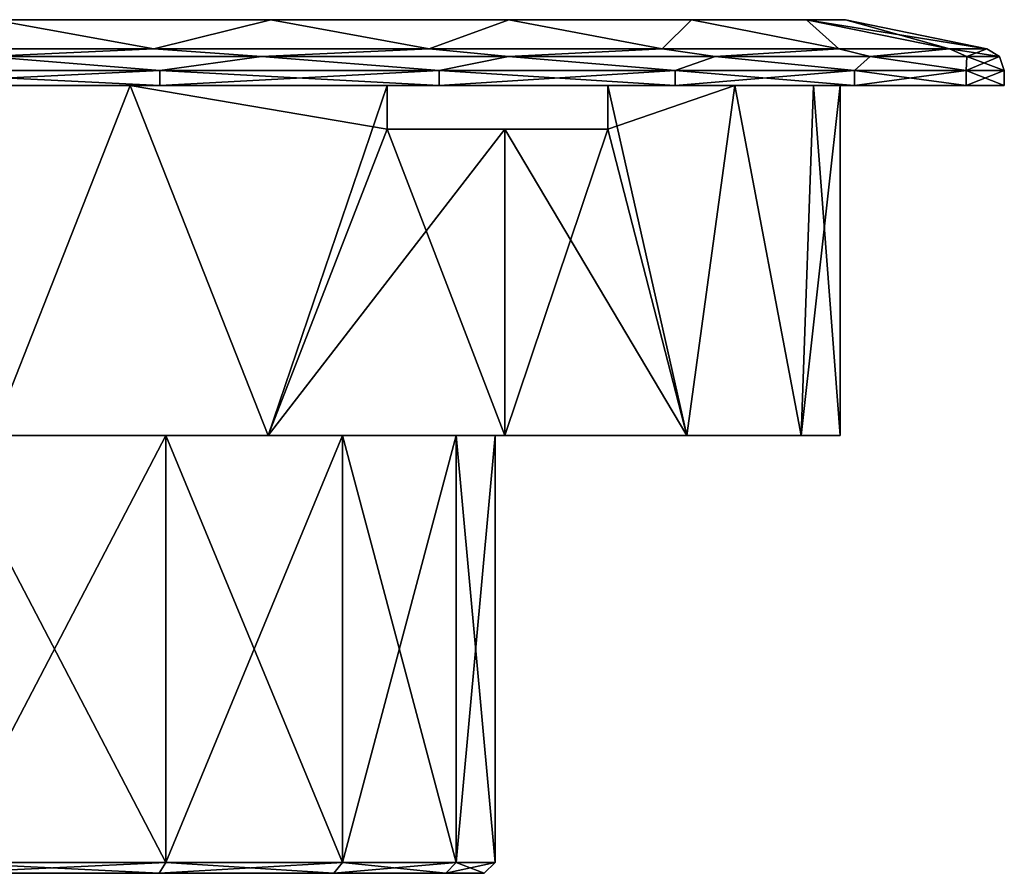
# Model space of a CAD drawing. Header units: millimetres. Extents: x -60 to 60, y -60 to 19.
# Tile 23 of 23: x 15 to 60, y -20 to 19. Entities that reach past the tile are written whole.
import ezdxf

# ---------------------------------------------------------------- set-up
doc = ezdxf.new("R2010")
doc.units = ezdxf.units.MM
doc.header["$LTSCALE"] = 81.481481
for name, color, linetype in [('2', 7, 'CONTINUOUS'), ('25', 7, 'CONTINUOUS'), ('26', 7, 'CONTINUOUS'), ('27', 7, 'CONTINUOUS'), ('28', 7, 'CONTINUOUS'), ('29', 7, 'CONTINUOUS'), ('3', 7, 'CONTINUOUS'), ('30', 7, 'CONTINUOUS'), ('31', 7, 'CONTINUOUS'), ('32', 7, 'CONTINUOUS'), ('33', 7, 'CONTINUOUS'), ('34', 7, 'CONTINUOUS'), ('35', 7, 'CONTINUOUS'), ('4', 7, 'CONTINUOUS'), ('5', 7, 'CONTINUOUS'), ('6', 7, 'CONTINUOUS')]:
    doc.layers.add(name, color=color, linetype=linetype)

msp = doc.modelspace()

# ---------------------------------------------------------------- linework, layer by layer
at = {"layer": '2', "color": 7, "linetype": 'Continuous'}
for points in [[(21.454, -19.5, 29.529), (11.279, 0, 34.714), (11.279, -19.5, 34.714), (21.454, -19.5, 29.529)], [(21.454, 0, 29.529), (11.279, 0, 34.714), (21.454, -19.5, 29.529), (21.454, 0, 29.529)], [(29.529, 0, 21.454), (21.454, 0, 29.529), (29.529, -19.5, 21.454), (29.529, 0, 21.454)], [(29.529, -19.5, 21.454), (21.454, 0, 29.529), (21.454, -19.5, 29.529), (29.529, -19.5, 21.454)], [(34.714, 0, 11.279), (29.529, 0, 21.454), (34.714, -19.5, 11.279), (34.714, 0, 11.279)], [(34.714, -19.5, 11.279), (29.529, 0, 21.454), (29.529, -19.5, 21.454), (34.714, -19.5, 11.279)], [(36.5, 0), (34.714, 0, 11.279), (36.5, -19.5), (36.5, 0)], [(36.5, -19.5), (34.714, 0, 11.279), (34.714, -19.5, 11.279), (36.5, -19.5)]]:
    msp.add_3dface(points, dxfattribs=at)
at = {"layer": '25', "color": 7, "linetype": 'Continuous'}
for points in [[(11.125, -20, -34.238), (21.454, -19.5, -29.529), (21.16, -20, -29.125), (11.125, -20, -34.238)], [(11.279, -19.5, -34.714), (21.454, -19.5, -29.529), (11.125, -20, -34.238), (11.279, -19.5, -34.714)], [(21.16, -20, -29.125), (29.529, -19.5, -21.454), (29.125, -20, -21.16), (21.16, -20, -29.125)], [(21.454, -19.5, -29.529), (29.529, -19.5, -21.454), (21.16, -20, -29.125), (21.454, -19.5, -29.529)], [(29.125, -20, -21.16), (34.714, -19.5, -11.279), (34.238, -20, -11.125), (29.125, -20, -21.16)], [(29.529, -19.5, -21.454), (34.714, -19.5, -11.279), (29.125, -20, -21.16), (29.529, -19.5, -21.454)], [(34.714, -19.5, -11.279), (36.5, -19.5), (34.238, -20, -11.125), (34.714, -19.5, -11.279)], [(34.238, -20, -11.125), (36.5, -19.5), (36, -20), (34.238, -20, -11.125)]]:
    msp.add_3dface(points, dxfattribs=at)
at = {"layer": '26', "color": 7, "linetype": 'Continuous'}
for points in [[(21.16, -20, 29.125), (11.279, -19.5, 34.714), (11.125, -20, 34.238), (21.16, -20, 29.125)], [(21.454, -19.5, 29.529), (11.279, -19.5, 34.714), (21.16, -20, 29.125), (21.454, -19.5, 29.529)], [(29.125, -20, 21.16), (21.454, -19.5, 29.529), (21.16, -20, 29.125), (29.125, -20, 21.16)], [(29.529, -19.5, 21.454), (21.454, -19.5, 29.529), (29.125, -20, 21.16), (29.529, -19.5, 21.454)], [(34.238, -20, 11.125), (29.529, -19.5, 21.454), (29.125, -20, 21.16), (34.238, -20, 11.125)], [(34.714, -19.5, 11.279), (29.529, -19.5, 21.454), (34.238, -20, 11.125), (34.714, -19.5, 11.279)], [(36, -20), (34.714, -19.5, 11.279), (34.238, -20, 11.125), (36, -20)], [(36.5, -19.5), (34.714, -19.5, 11.279), (36, -20), (36.5, -19.5)]]:
    msp.add_3dface(points, dxfattribs=at)
at = {"layer": '27', "color": 250, "linetype": 'Continuous', "true_color": 0x1c1c1c}
for points in [[(-33.763, 19, -10.97), (-35.5, 19), (33.763, 19, -10.97), (-33.763, 19, -10.97)], [(33.763, 19, -10.97), (-35.5, 19), (35.5, 19), (33.763, 19, -10.97)], [(35.5, 19), (-35.5, 19), (-33.763, 19, 10.97), (35.5, 19)], [(33.763, 19, 10.97), (35.5, 19), (-33.763, 19, 10.97), (33.763, 19, 10.97)], [(-28.72, 19, 20.866), (33.763, 19, 10.97), (-33.763, 19, 10.97), (-28.72, 19, 20.866)], [(-28.72, 19, -20.866), (-33.763, 19, -10.97), (28.72, 19, -20.866), (-28.72, 19, -20.866)], [(28.72, 19, -20.866), (-33.763, 19, -10.97), (33.763, 19, -10.97), (28.72, 19, -20.866)], [(28.72, 19, 20.866), (33.763, 19, 10.97), (-28.72, 19, 20.866), (28.72, 19, 20.866)], [(-20.866, 19, 28.72), (28.72, 19, 20.866), (-28.72, 19, 20.866), (-20.866, 19, 28.72)], [(-20.866, 19, -28.72), (-28.72, 19, -20.866), (20.866, 19, -28.72), (-20.866, 19, -28.72)], [(20.866, 19, -28.72), (-28.72, 19, -20.866), (28.72, 19, -20.866), (20.866, 19, -28.72)], [(20.866, 19, 28.72), (28.72, 19, 20.866), (-20.866, 19, 28.72), (20.866, 19, 28.72)], [(-10.97, 19, 33.763), (20.866, 19, 28.72), (-20.866, 19, 28.72), (-10.97, 19, 33.763)], [(10.97, 19, -33.763), (-20.866, 19, -28.72), (20.866, 19, -28.72), (10.97, 19, -33.763)], [(10.97, 19, 33.763), (20.866, 19, 28.72), (-10.97, 19, 33.763), (10.97, 19, 33.763)]]:
    msp.add_3dface(points, dxfattribs=at)
at = {"layer": '28', "color": 7, "linetype": 'Continuous'}
for points in [[(58.014, 16, 14.299), (-59.75, 16), (59.75, 16), (58.014, 16, 14.299)], [(59.75, 16), (-59.75, 16), (-58.014, 16, -14.299), (59.75, 16)], [(-58.014, 16, 14.299), (-59.75, 16), (58.014, 16, 14.299), (-58.014, 16, 14.299)], [(-52.906, 16, -27.767), (58.014, 16, -14.299), (-58.014, 16, -14.299), (-52.906, 16, -27.767)], [(58.014, 16, -14.299), (59.75, 16), (-58.014, 16, -14.299), (58.014, 16, -14.299)], [(52.906, 16, 27.767), (-58.014, 16, 14.299), (58.014, 16, 14.299), (52.906, 16, 27.767)], [(-52.906, 16, 27.767), (-58.014, 16, 14.299), (52.906, 16, 27.767), (-52.906, 16, 27.767)], [(52.906, 16, -27.767), (58.014, 16, -14.299), (-52.906, 16, -27.767), (52.906, 16, -27.767)], [(-44.723, 16, -39.622), (52.906, 16, -27.767), (-52.906, 16, -27.767), (-44.723, 16, -39.622)], [(-44.723, 16, 39.622), (-52.906, 16, 27.767), (44.723, 16, 39.622), (-44.723, 16, 39.622)], [(44.723, 16, 39.622), (-52.906, 16, 27.767), (52.906, 16, 27.767), (44.723, 16, 39.622)], [(33.942, 16, 49.173), (-44.723, 16, 39.622), (44.723, 16, 39.622), (33.942, 16, 49.173)], [(44.723, 16, -39.622), (52.906, 16, -27.767), (-44.723, 16, -39.622), (44.723, 16, -39.622)], [(-33.942, 16, -49.173), (44.723, 16, -39.622), (-44.723, 16, -39.622), (-33.942, 16, -49.173)], [(-33.942, 16, 49.173), (-44.723, 16, 39.622), (33.942, 16, 49.173), (-33.942, 16, 49.173)], [(21.188, 16, 55.867), (-33.942, 16, 49.173), (33.942, 16, 49.173), (21.188, 16, 55.867)], [(-21.188, 16, 55.867), (-33.942, 16, 49.173), (21.188, 16, 55.867), (-21.188, 16, 55.867)], [(33.942, 16, -49.173), (44.723, 16, -39.622), (-33.942, 16, -49.173), (33.942, 16, -49.173)], [(-21.188, 16, -55.867), (33.942, 16, -49.173), (-33.942, 16, -49.173), (-21.188, 16, -55.867)], [(7.202, 16, 59.314), (-21.188, 16, 55.867), (21.188, 16, 55.867), (7.202, 16, 59.314)], [(21.188, 16, -55.867), (33.942, 16, -49.173), (-21.188, 16, -55.867), (21.188, 16, -55.867)], [(-7.202, 16, -59.314), (21.188, 16, -55.867), (-21.188, 16, -55.867), (-7.202, 16, -59.314)], [(7.202, 16, -59.314), (21.188, 16, -55.867), (-7.202, 16, -59.314), (7.202, 16, -59.314)]]:
    msp.add_3dface(points, dxfattribs=at)
at = {"layer": '29', "color": 7, "linetype": 'Continuous'}
for points in [[(-50.711, 19, -13.588), (-52.5, 19), (50.711, 19, -13.588), (-50.711, 19, -13.588)], [(52.5, 19), (-52.5, 19), (-50.711, 19, 13.588), (52.5, 19)], [(50.711, 19, -13.588), (-52.5, 19), (52.5, 19), (50.711, 19, -13.588)], [(-45.466, 19, 26.25), (50.711, 19, 13.588), (-50.711, 19, 13.588), (-45.466, 19, 26.25)], [(50.711, 19, 13.588), (52.5, 19), (-50.711, 19, 13.588), (50.711, 19, 13.588)], [(45.466, 19, -26.25), (-50.711, 19, -13.588), (50.711, 19, -13.588), (45.466, 19, -26.25)], [(-45.466, 19, -26.25), (-50.711, 19, -13.588), (45.466, 19, -26.25), (-45.466, 19, -26.25)], [(45.466, 19, 26.25), (50.711, 19, 13.588), (-45.466, 19, 26.25), (45.466, 19, 26.25)], [(-37.123, 19, 37.123), (45.466, 19, 26.25), (-45.466, 19, 26.25), (-37.123, 19, 37.123)], [(37.123, 19, -37.123), (-45.466, 19, -26.25), (45.466, 19, -26.25), (37.123, 19, -37.123)], [(-37.123, 19, -37.123), (-45.466, 19, -26.25), (37.123, 19, -37.123), (-37.123, 19, -37.123)], [(-26.25, 19, 45.466), (37.123, 19, 37.123), (-37.123, 19, 37.123), (-26.25, 19, 45.466)], [(37.123, 19, 37.123), (45.466, 19, 26.25), (-37.123, 19, 37.123), (37.123, 19, 37.123)], [(26.25, 19, -45.466), (-37.123, 19, -37.123), (37.123, 19, -37.123), (26.25, 19, -45.466)], [(-26.25, 19, -45.466), (-37.123, 19, -37.123), (26.25, 19, -45.466), (-26.25, 19, -45.466)], [(26.25, 19, 45.466), (37.123, 19, 37.123), (-26.25, 19, 45.466), (26.25, 19, 45.466)], [(-13.588, 19, 50.711), (26.25, 19, 45.466), (-26.25, 19, 45.466), (-13.588, 19, 50.711)], [(13.588, 19, -50.711), (-26.25, 19, -45.466), (26.25, 19, -45.466), (13.588, 19, -50.711)], [(13.588, 19, 50.711), (26.25, 19, 45.466), (-13.588, 19, 50.711), (13.588, 19, 50.711)]]:
    msp.add_3dface(points, dxfattribs=at)
at = {"layer": '3', "color": 7, "linetype": 'Continuous'}
for points in [[(21.454, 0, -29.529), (11.279, -19.5, -34.714), (11.279, 0, -34.714), (21.454, 0, -29.529)], [(21.454, -19.5, -29.529), (11.279, -19.5, -34.714), (21.454, 0, -29.529), (21.454, -19.5, -29.529)], [(29.529, -19.5, -21.454), (21.454, -19.5, -29.529), (29.529, 0, -21.454), (29.529, -19.5, -21.454)], [(29.529, 0, -21.454), (21.454, -19.5, -29.529), (21.454, 0, -29.529), (29.529, 0, -21.454)], [(34.714, -19.5, -11.279), (29.529, -19.5, -21.454), (34.714, 0, -11.279), (34.714, -19.5, -11.279)], [(34.714, 0, -11.279), (29.529, -19.5, -21.454), (29.529, 0, -21.454), (34.714, 0, -11.279)], [(36.5, 0), (36.5, -19.5), (34.714, -19.5, -11.279), (36.5, 0)], [(36.5, 0), (34.714, -19.5, -11.279), (34.714, 0, -11.279), (36.5, 0)]]:
    msp.add_3dface(points, dxfattribs=at)
at = {"layer": '30', "color": 7, "linetype": 'Continuous'}
for points in [[(20.905, 17.665, 55.122), (13.588, 19, 50.711), (7.106, 17.665, 58.523), (20.905, 17.665, 55.122)], [(26.25, 19, 45.466), (13.588, 19, 50.711), (20.905, 17.665, 55.122), (26.25, 19, 45.466)], [(33.489, 17.665, 48.517), (26.25, 19, 45.466), (20.905, 17.665, 55.122), (33.489, 17.665, 48.517)], [(37.123, 19, 37.123), (26.25, 19, 45.466), (33.489, 17.665, 48.517), (37.123, 19, 37.123)], [(44.127, 17.665, 39.093), (37.123, 19, 37.123), (33.489, 17.665, 48.517), (44.127, 17.665, 39.093)], [(45.466, 19, 26.25), (37.123, 19, 37.123), (44.127, 17.665, 39.093), (45.466, 19, 26.25)], [(52.2, 17.665, 27.397), (45.466, 19, 26.25), (44.127, 17.665, 39.093), (52.2, 17.665, 27.397)], [(50.711, 19, 13.588), (45.466, 19, 26.25), (52.2, 17.665, 27.397), (50.711, 19, 13.588)], [(58.953, 17.665), (50.711, 19, 13.588), (57.24, 17.665, 14.108), (58.953, 17.665)], [(57.24, 17.665, 14.108), (50.711, 19, 13.588), (52.2, 17.665, 27.397), (57.24, 17.665, 14.108)], [(52.5, 19), (50.711, 19, 13.588), (58.953, 17.665), (52.5, 19)]]:
    msp.add_3dface(points, dxfattribs=at)
at = {"layer": '31', "color": 7, "linetype": 'Continuous'}
for points in [[(7.202, 16, 59.314), (21.188, 16, 55.867), (7.202, 16.686, 59.314), (7.202, 16, 59.314)], [(7.202, 16.686, 59.314), (21.188, 16, 55.867), (21.188, 16.686, 55.867), (7.202, 16.686, 59.314)], [(21.188, 16, 55.867), (33.942, 16, 49.173), (21.188, 16.686, 55.867), (21.188, 16, 55.867)], [(21.188, 16.686, 55.867), (33.942, 16, 49.173), (33.942, 16.686, 49.173), (21.188, 16.686, 55.867)], [(33.942, 16.686, 49.173), (44.723, 16, 39.622), (44.724, 16.686, 39.622), (33.942, 16.686, 49.173)], [(33.942, 16, 49.173), (44.723, 16, 39.622), (33.942, 16.686, 49.173), (33.942, 16, 49.173)], [(44.723, 16, 39.622), (52.906, 16, 27.767), (44.724, 16.686, 39.622), (44.723, 16, 39.622)], [(44.724, 16.686, 39.622), (52.906, 16, 27.767), (52.906, 16.686, 27.767), (44.724, 16.686, 39.622)], [(52.906, 16.686, 27.767), (58.014, 16, 14.299), (58.014, 16.686, 14.299), (52.906, 16.686, 27.767)], [(52.906, 16, 27.767), (58.014, 16, 14.299), (52.906, 16.686, 27.767), (52.906, 16, 27.767)], [(59.75, 16), (59.75, 16.686), (58.014, 16.686, 14.299), (59.75, 16)], [(58.014, 16, 14.299), (59.75, 16), (58.014, 16.686, 14.299), (58.014, 16, 14.299)]]:
    msp.add_3dface(points, dxfattribs=at)
at = {"layer": '32', "color": 7, "linetype": 'Continuous'}
for points in [[(7.106, 17.665, -58.523), (13.588, 19, -50.711), (20.905, 17.665, -55.122), (7.106, 17.665, -58.523)], [(13.588, 19, -50.711), (26.25, 19, -45.466), (20.905, 17.665, -55.122), (13.588, 19, -50.711)], [(20.905, 17.665, -55.122), (26.25, 19, -45.466), (33.489, 17.665, -48.517), (20.905, 17.665, -55.122)], [(26.25, 19, -45.466), (37.123, 19, -37.123), (33.489, 17.665, -48.517), (26.25, 19, -45.466)], [(33.489, 17.665, -48.517), (37.123, 19, -37.123), (44.127, 17.665, -39.093), (33.489, 17.665, -48.517)], [(37.123, 19, -37.123), (45.466, 19, -26.25), (44.127, 17.665, -39.093), (37.123, 19, -37.123)], [(44.127, 17.665, -39.093), (45.466, 19, -26.25), (52.2, 17.665, -27.397), (44.127, 17.665, -39.093)], [(45.466, 19, -26.25), (50.711, 19, -13.588), (52.2, 17.665, -27.397), (45.466, 19, -26.25)], [(50.711, 19, -13.588), (52.5, 19), (57.24, 17.665, -14.108), (50.711, 19, -13.588)], [(52.2, 17.665, -27.397), (50.711, 19, -13.588), (57.24, 17.665, -14.108), (52.2, 17.665, -27.397)], [(52.5, 19), (58.953, 17.665), (57.24, 17.665, -14.108), (52.5, 19)]]:
    msp.add_3dface(points, dxfattribs=at)
at = {"layer": '33', "color": 7, "linetype": 'Continuous'}
for points in [[(21.188, 16, -55.867), (7.202, 16, -59.314), (21.188, 16.686, -55.867), (21.188, 16, -55.867)], [(21.188, 16.686, -55.867), (7.202, 16, -59.314), (7.202, 16.686, -59.314), (21.188, 16.686, -55.867)], [(33.942, 16.686, -49.173), (21.188, 16, -55.867), (21.188, 16.686, -55.867), (33.942, 16.686, -49.173)], [(33.942, 16, -49.173), (21.188, 16, -55.867), (33.942, 16.686, -49.173), (33.942, 16, -49.173)], [(44.724, 16.686, -39.622), (33.942, 16, -49.173), (33.942, 16.686, -49.173), (44.724, 16.686, -39.622)], [(44.723, 16, -39.622), (33.942, 16, -49.173), (44.724, 16.686, -39.622), (44.723, 16, -39.622)], [(52.906, 16.686, -27.767), (44.723, 16, -39.622), (44.724, 16.686, -39.622), (52.906, 16.686, -27.767)], [(52.906, 16, -27.767), (44.723, 16, -39.622), (52.906, 16.686, -27.767), (52.906, 16, -27.767)], [(58.014, 16.686, -14.299), (52.906, 16, -27.767), (52.906, 16.686, -27.767), (58.014, 16.686, -14.299)], [(58.014, 16, -14.299), (52.906, 16, -27.767), (58.014, 16.686, -14.299), (58.014, 16, -14.299)], [(59.75, 16.686), (58.014, 16, -14.299), (58.014, 16.686, -14.299), (59.75, 16.686)], [(59.75, 16), (58.014, 16, -14.299), (59.75, 16.686), (59.75, 16)]]:
    msp.add_3dface(points, dxfattribs=at)
at = {"layer": '34', "color": 7, "linetype": 'Continuous'}
for points in [[(20.905, 17.665, 55.122), (7.106, 17.665, 58.523), (13.246, 17.317, 58.033), (20.905, 17.665, 55.122)], [(20.905, 17.665, 55.122), (13.246, 17.317, 58.033), (25.827, 17.317, 53.631), (20.905, 17.665, 55.122)], [(33.489, 17.665, 48.517), (20.905, 17.665, 55.122), (25.827, 17.317, 53.631), (33.489, 17.665, 48.517)], [(33.489, 17.665, 48.517), (25.827, 17.317, 53.631), (37.114, 17.317, 46.539), (33.489, 17.665, 48.517)], [(44.127, 17.665, 39.093), (33.489, 17.665, 48.517), (37.114, 17.317, 46.539), (44.127, 17.665, 39.093)], [(44.127, 17.665, 39.093), (37.114, 17.317, 46.539), (46.539, 17.317, 37.114), (44.127, 17.665, 39.093)], [(52.2, 17.665, 27.397), (44.127, 17.665, 39.093), (46.539, 17.317, 37.114), (52.2, 17.665, 27.397)], [(52.2, 17.665, 27.397), (46.539, 17.317, 37.114), (53.631, 17.317, 25.827), (52.2, 17.665, 27.397)], [(57.24, 17.665, 14.108), (52.2, 17.665, 27.397), (53.631, 17.317, 25.827), (57.24, 17.665, 14.108)], [(57.24, 17.665, 14.108), (53.631, 17.317, 25.827), (58.033, 17.317, 13.246), (57.24, 17.665, 14.108)], [(57.24, 17.665, 14.108), (58.033, 17.317, 13.246), (59.525, 17.317), (57.24, 17.665, 14.108)], [(58.953, 17.665), (57.24, 17.665, 14.108), (59.525, 17.317), (58.953, 17.665)], [(7.202, 16.686, 59.314), (21.188, 16.686, 55.867), (13.246, 17.317, 58.033), (7.202, 16.686, 59.314)], [(13.246, 17.317, 58.033), (21.188, 16.686, 55.867), (25.827, 17.317, 53.631), (13.246, 17.317, 58.033)], [(21.188, 16.686, 55.867), (33.942, 16.686, 49.173), (25.827, 17.317, 53.631), (21.188, 16.686, 55.867)], [(25.827, 17.317, 53.631), (33.942, 16.686, 49.173), (37.114, 17.317, 46.539), (25.827, 17.317, 53.631)], [(33.942, 16.686, 49.173), (44.724, 16.686, 39.622), (37.114, 17.317, 46.539), (33.942, 16.686, 49.173)], [(37.114, 17.317, 46.539), (44.724, 16.686, 39.622), (46.539, 17.317, 37.114), (37.114, 17.317, 46.539)], [(44.724, 16.686, 39.622), (52.906, 16.686, 27.767), (46.539, 17.317, 37.114), (44.724, 16.686, 39.622)], [(46.539, 17.317, 37.114), (52.906, 16.686, 27.767), (53.631, 17.317, 25.827), (46.539, 17.317, 37.114)], [(52.906, 16.686, 27.767), (58.014, 16.686, 14.299), (53.631, 17.317, 25.827), (52.906, 16.686, 27.767)], [(53.631, 17.317, 25.827), (58.014, 16.686, 14.299), (58.033, 17.317, 13.246), (53.631, 17.317, 25.827)], [(58.014, 16.686, 14.299), (59.75, 16.686), (58.033, 17.317, 13.246), (58.014, 16.686, 14.299)], [(58.033, 17.317, 13.246), (59.75, 16.686), (59.525, 17.317), (58.033, 17.317, 13.246)]]:
    msp.add_3dface(points, dxfattribs=at)
at = {"layer": '35', "color": 7, "linetype": 'Continuous'}
for points in [[(7.106, 17.665, -58.523), (20.905, 17.665, -55.122), (13.246, 17.317, -58.033), (7.106, 17.665, -58.523)], [(20.905, 17.665, -55.122), (25.827, 17.317, -53.631), (13.246, 17.317, -58.033), (20.905, 17.665, -55.122)], [(20.905, 17.665, -55.122), (33.489, 17.665, -48.517), (25.827, 17.317, -53.631), (20.905, 17.665, -55.122)], [(33.489, 17.665, -48.517), (37.114, 17.317, -46.539), (25.827, 17.317, -53.631), (33.489, 17.665, -48.517)], [(33.489, 17.665, -48.517), (44.127, 17.665, -39.093), (37.114, 17.317, -46.539), (33.489, 17.665, -48.517)], [(44.127, 17.665, -39.093), (46.539, 17.317, -37.114), (37.114, 17.317, -46.539), (44.127, 17.665, -39.093)], [(44.127, 17.665, -39.093), (52.2, 17.665, -27.397), (46.539, 17.317, -37.114), (44.127, 17.665, -39.093)], [(52.2, 17.665, -27.397), (53.631, 17.317, -25.827), (46.539, 17.317, -37.114), (52.2, 17.665, -27.397)], [(52.2, 17.665, -27.397), (57.24, 17.665, -14.108), (53.631, 17.317, -25.827), (52.2, 17.665, -27.397)], [(57.24, 17.665, -14.108), (58.033, 17.317, -13.246), (53.631, 17.317, -25.827), (57.24, 17.665, -14.108)], [(57.24, 17.665, -14.108), (58.953, 17.665), (58.033, 17.317, -13.246), (57.24, 17.665, -14.108)], [(58.953, 17.665), (59.525, 17.317), (58.033, 17.317, -13.246), (58.953, 17.665)], [(21.188, 16.686, -55.867), (7.202, 16.686, -59.314), (13.246, 17.317, -58.033), (21.188, 16.686, -55.867)], [(25.827, 17.317, -53.631), (21.188, 16.686, -55.867), (13.246, 17.317, -58.033), (25.827, 17.317, -53.631)], [(33.942, 16.686, -49.173), (21.188, 16.686, -55.867), (25.827, 17.317, -53.631), (33.942, 16.686, -49.173)], [(37.114, 17.317, -46.539), (33.942, 16.686, -49.173), (25.827, 17.317, -53.631), (37.114, 17.317, -46.539)], [(44.724, 16.686, -39.622), (33.942, 16.686, -49.173), (37.114, 17.317, -46.539), (44.724, 16.686, -39.622)], [(46.539, 17.317, -37.114), (44.724, 16.686, -39.622), (37.114, 17.317, -46.539), (46.539, 17.317, -37.114)], [(52.906, 16.686, -27.767), (44.724, 16.686, -39.622), (46.539, 17.317, -37.114), (52.906, 16.686, -27.767)], [(53.631, 17.317, -25.827), (52.906, 16.686, -27.767), (46.539, 17.317, -37.114), (53.631, 17.317, -25.827)], [(58.014, 16.686, -14.299), (52.906, 16.686, -27.767), (53.631, 17.317, -25.827), (58.014, 16.686, -14.299)], [(58.033, 17.317, -13.246), (58.014, 16.686, -14.299), (53.631, 17.317, -25.827), (58.033, 17.317, -13.246)], [(59.525, 17.317), (58.014, 16.686, -14.299), (58.033, 17.317, -13.246), (59.525, 17.317)], [(59.75, 16.686), (58.014, 16.686, -14.299), (59.525, 17.317), (59.75, 16.686)]]:
    msp.add_3dface(points, dxfattribs=at)
at = {"layer": '4', "color": 7, "linetype": 'Continuous'}
for points in [[(52.25, 0), (-52.25, 0), (-50.47, 0, -13.523), (52.25, 0)], [(50.47, 0, 13.523), (-52.25, 0), (52.25, 0), (50.47, 0, 13.523)], [(-50.47, 0, 13.523), (-52.25, 0), (50.47, 0, 13.523), (-50.47, 0, 13.523)], [(45.25, 0, 26.125), (-50.47, 0, 13.523), (50.47, 0, 13.523), (45.25, 0, 26.125)], [(-45.25, 0, 26.125), (-50.47, 0, 13.523), (45.25, 0, 26.125), (-45.25, 0, 26.125)], [(-45.25, 0, -26.125), (50.47, 0, -13.523), (-50.47, 0, -13.523), (-45.25, 0, -26.125)], [(50.47, 0, -13.523), (52.25, 0), (-50.47, 0, -13.523), (50.47, 0, -13.523)], [(36.946, 0, 36.946), (-45.25, 0, 26.125), (45.25, 0, 26.125), (36.946, 0, 36.946)], [(-36.946, 0, 36.946), (-45.25, 0, 26.125), (36.946, 0, 36.946), (-36.946, 0, 36.946)], [(45.25, 0, -26.125), (50.47, 0, -13.523), (-45.25, 0, -26.125), (45.25, 0, -26.125)], [(-36.946, 0, -36.946), (45.25, 0, -26.125), (-45.25, 0, -26.125), (-36.946, 0, -36.946)], [(-26.125, 0, 45.25), (-36.946, 0, 36.946), (26.125, 0, 45.25), (-26.125, 0, 45.25)], [(36.946, 0, -36.946), (45.25, 0, -26.125), (-36.946, 0, -36.946), (36.946, 0, -36.946)], [(-26.125, 0, -45.25), (36.946, 0, -36.946), (-36.946, 0, -36.946), (-26.125, 0, -45.25)], [(26.125, 0, 45.25), (-36.946, 0, 36.946), (36.946, 0, 36.946), (26.125, 0, 45.25)], [(-13.523, 0, -50.47), (26.125, 0, -45.25), (-26.125, 0, -45.25), (-13.523, 0, -50.47)], [(13.523, 0, 50.47), (-26.125, 0, 45.25), (26.125, 0, 45.25), (13.523, 0, 50.47)], [(26.125, 0, -45.25), (36.946, 0, -36.946), (-26.125, 0, -45.25), (26.125, 0, -45.25)], [(13.523, 0, -50.47), (26.125, 0, -45.25), (-13.523, 0, -50.47), (13.523, 0, -50.47)]]:
    msp.add_3dface(points, dxfattribs=at)
at = {"layer": '5', "color": 7, "linetype": 'Continuous'}
for points in [[(6.759, 16, 51.811), (13.523, 0, 50.47), (19.824, 16, 48.343), (6.759, 16, 51.811)], [(13.523, 0, 50.47), (26.125, 0, 45.25), (19.824, 16, 48.343), (13.523, 0, 50.47)], [(19.824, 16, 48.343), (26.125, 0, 45.25), (31.562, 14, 41.64), (19.824, 16, 48.343)], [(31.562, 16, 41.64), (19.824, 16, 48.343), (31.562, 14, 41.64), (31.562, 16, 41.64)], [(41.64, 16, 31.562), (45.25, 0, 26.125), (47.441, 16, 21.895), (41.64, 16, 31.562)], [(45.25, 0, 26.125), (41.64, 16, 31.562), (41.64, 14, 31.562), (45.25, 0, 26.125)], [(45.25, 0, 26.125), (50.47, 0, 13.523), (47.441, 16, 21.895), (45.25, 0, 26.125)], [(47.441, 16, 21.895), (50.47, 0, 13.523), (51.034, 16, 11.209), (47.441, 16, 21.895)], [(50.47, 0, 13.523), (52.25, 0), (51.034, 16, 11.209), (50.47, 0, 13.523)], [(51.034, 16, 11.209), (52.25, 0), (52.25, 16), (51.034, 16, 11.209)], [(26.125, 0, 45.25), (36.946, 0, 36.946), (31.562, 14, 41.64), (26.125, 0, 45.25)], [(31.562, 14, 41.64), (36.946, 0, 36.946), (36.946, 14, 36.946), (31.562, 14, 41.64)], [(36.946, 0, 36.946), (45.25, 0, 26.125), (36.946, 14, 36.946), (36.946, 0, 36.946)], [(36.946, 14, 36.946), (45.25, 0, 26.125), (41.64, 14, 31.562), (36.946, 14, 36.946)]]:
    msp.add_3dface(points, dxfattribs=at)
at = {"layer": '6', "color": 7, "linetype": 'Continuous'}
for points in [[(19.824, 16, -48.343), (13.523, 0, -50.47), (6.759, 16, -51.811), (19.824, 16, -48.343)], [(26.125, 0, -45.25), (13.523, 0, -50.47), (19.824, 16, -48.343), (26.125, 0, -45.25)], [(31.562, 16, -41.64), (26.125, 0, -45.25), (19.824, 16, -48.343), (31.562, 16, -41.64)], [(31.562, 14, -41.64), (26.125, 0, -45.25), (31.562, 16, -41.64), (31.562, 14, -41.64)], [(45.25, 0, -26.125), (41.64, 14, -31.562), (47.441, 16, -21.895), (45.25, 0, -26.125)], [(47.441, 16, -21.895), (41.64, 14, -31.562), (41.64, 16, -31.562), (47.441, 16, -21.895)], [(50.47, 0, -13.523), (45.25, 0, -26.125), (47.441, 16, -21.895), (50.47, 0, -13.523)], [(51.034, 16, -11.209), (50.47, 0, -13.523), (47.441, 16, -21.895), (51.034, 16, -11.209)], [(52.25, 0), (50.47, 0, -13.523), (52.25, 16), (52.25, 0)], [(52.25, 16), (50.47, 0, -13.523), (51.034, 16, -11.209), (52.25, 16)], [(36.946, 14, -36.946), (26.125, 0, -45.25), (31.562, 14, -41.64), (36.946, 14, -36.946)], [(36.946, 0, -36.946), (26.125, 0, -45.25), (36.946, 14, -36.946), (36.946, 0, -36.946)], [(41.64, 14, -31.562), (36.946, 0, -36.946), (36.946, 14, -36.946), (41.64, 14, -31.562)], [(45.25, 0, -26.125), (36.946, 0, -36.946), (41.64, 14, -31.562), (45.25, 0, -26.125)]]:
    msp.add_3dface(points, dxfattribs=at)

doc.saveas('drawing.dxf')
